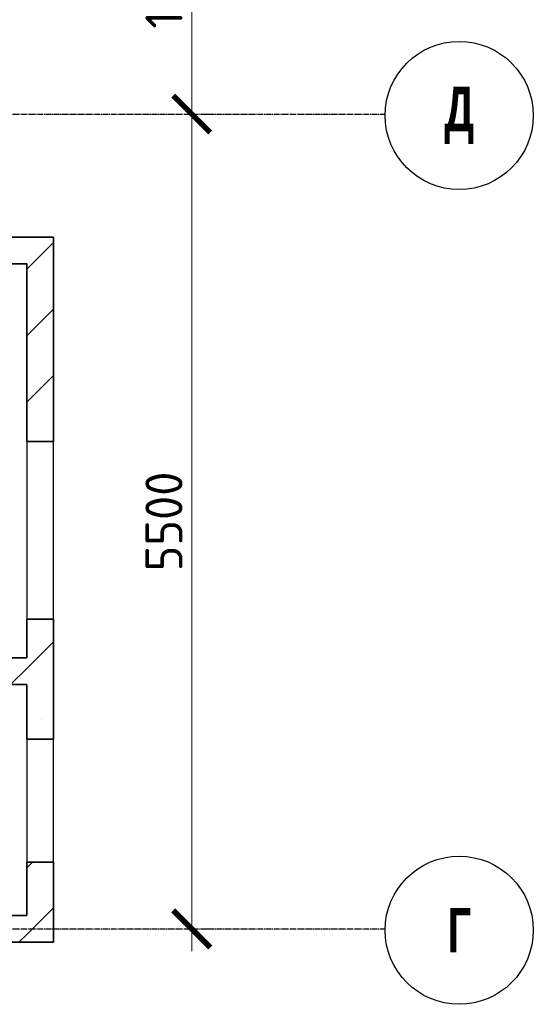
# Model space of a CAD drawing. Header units: millimetres. Extents: x 259029 to 2494469, y -731578 to -57567.
# Tile 69 of 252: x 311617 to 315082, y -483780 to -477133. Entities that reach past the tile are written whole.
import ezdxf

# ---------------------------------------------------------------- set-up
doc = ezdxf.new("R2010")
doc.units = ezdxf.units.MM
doc.linetypes.add('______5', pattern=[1100, 800, -100, 100, -100])
doc.linetypes.add('Б-1.1 оси$0$Б-1.1 Оси$0$GOST2.303 5', pattern=[24, 20, -1.5, 1, -1.5])
doc.layers.get('Defpoints').update_dxf_attribs({"color": 140})
for name, color, linetype, lineweight in [('A_021_ПЕРЕГОРОДКА', 7, 'Continuous', 25), ('RAZMER', 100, 'Continuous', 15), ('ОСИ', 151, 'Б-1.1 оси$0$Б-1.1 Оси$0$GOST2.303 5', 9), ('Стена_ бетон несущ.', 253, 'Continuous', 70)]:
    doc.layers.add(name, color=color, linetype=linetype, lineweight=lineweight)
doc.styles.add('Century Gothic', font='GOTHIC.TTF')
doc.styles.add('ГОСТ', font='GOST_Common.ttf')
doc.dimstyles.new('ГОСТ', dxfattribs={"dimscale": 0, "dimtxt": 2.5, "dimasz": 2.5, "dimexe": 1.25, "dimexo": 0.625, "dimtad": 1, "dimdec": 0, "dimtxsty": 'ГОСТ', "dimblk": 'ARCHTICK', "dimcen": 2.5, "dimdle": 1.5, "dimclrd": 256, "dimclre": 256, "dimclrt": 256, "dimadec": 0, "dimazin": 0, "dimtfac": 1, "dimtdec": 0, "dimtmove": 1, "dimatfit": 3, "dimfxl": 2, "dimtfill": 1, "dimlwd": 0, "dimarcsym": 0})
pattern_1 = [(45, (-360967.16, -57653.7), (-449.0128, 449.0128), []), (45, (-360518.15, -57653.7), (-449.0128, 449.0128), [793.75, -158.75, 0, -158.75])]

# ---------------------------------------------------------------- blocks, each defined once
blk = doc.blocks.new('NSY101')
at = {"color": 0, "linetype": 'ByBlock', "lineweight": -2}
blk.add_circle((0, 0), 50, dxfattribs=at)
blk = doc.blocks.new('_ArchTick')
at = {"color": 0, "linetype": 'ByBlock', "const_width": 0.15}
blk.add_lwpolyline([(-0.5, -0.5), (0.5, 0.5)], dxfattribs=at)
blk = doc.blocks.new('*D831')
at = {"layer": 'Defpoints', "color": 0, "lineweight": -2, "transparency": 16777216}
for p in [(312777.5, -477770.5), (312777.5, -477770.5), (312777.5, -483270.5)]:
    blk.add_point(p, dxfattribs=at)
at = {"layer": 'RAZMER', "lineweight": 0, "transparency": 16777216}
blk.add_line((312777.5, -483420.5), (312777.5, -477620.5), dxfattribs=at)
at = {"layer": 'RAZMER', "lineweight": -2, "transparency": 16777216}
for p, q in [((312840, -477770.5), (312902.5, -477770.5)), ((312840, -483270.5), (312902.5, -483270.5))]:
    blk.add_line(p, q, dxfattribs=at)
at = {"layer": 'RAZMER', "lineweight": 0, "transparency": 16777216, "xscale": 250, "yscale": 250, "zscale": 250}
for p, rotation in [((312777.5, -477770.5), 90), ((312777.5, -483270.5), 270)]:
    blk.add_blockref('_ArchTick', p, dxfattribs=dict(at, rotation=rotation))
at = {"layer": 'RAZMER', "transparency": 16777216, "insert": (312590, -480520.5), "char_height": 250, "width": 458, "attachment_point": 5, "rotation": 90, "style": 'ГОСТ', "bg_fill": 3, "box_fill_scale": 1.1, "bg_fill_color": 256, "bg_fill_true_color": 13158600, "bg_fill_transparency": 0}
blk.add_mtext('5500', dxfattribs=at)
blk = doc.blocks.new('*D832')
at = {"layer": 'Defpoints', "color": 0, "lineweight": -2, "transparency": 16777216}
for p in [(312777.5, -476000.5), (312777.5, -476000.5), (312777.5, -477770.5)]:
    blk.add_point(p, dxfattribs=at)
at = {"layer": 'RAZMER', "lineweight": 0, "transparency": 16777216}
blk.add_line((312777.5, -477920.5), (312777.5, -475850.5), dxfattribs=at)
at = {"layer": 'RAZMER', "lineweight": -2, "transparency": 16777216}
for p, q in [((312840, -476000.5), (312902.5, -476000.5)), ((312840, -477770.5), (312902.5, -477770.5))]:
    blk.add_line(p, q, dxfattribs=at)
at = {"layer": 'RAZMER', "lineweight": 0, "transparency": 16777216, "xscale": 250, "yscale": 250, "zscale": 250}
for p, rotation in [((312777.5, -476000.5), 90), ((312777.5, -477770.5), 270)]:
    blk.add_blockref('_ArchTick', p, dxfattribs=dict(at, rotation=rotation))
at = {"layer": 'RAZMER', "transparency": 16777216, "insert": (312590, -476885.5), "char_height": 250, "width": 458, "attachment_point": 5, "rotation": 90, "style": 'ГОСТ', "bg_fill": 3, "box_fill_scale": 1.1, "bg_fill_color": 256, "bg_fill_true_color": 13158600, "bg_fill_transparency": 0}
blk.add_mtext('1770', dxfattribs=at)

msp = doc.modelspace()

# ---------------------------------------------------------------- hatches: boundary and pattern name
at = {"layer": 'Стена_ бетон несущ.', "linetype": 'Continuous', "lineweight": 0}
h = msp.add_hatch(dxfattribs=at)
h.set_pattern_fill('ANSI35', scale=100, style=0)
h.set_pattern_definition(pattern_1)
h.paths.add_polyline_path([(309964.2, -478780.5), (311844.2, -478780.5), (311844.2, -478600.5), (309964.2, -478600.5)])
h = msp.add_hatch(dxfattribs=at)
h.set_pattern_fill('ANSI35', scale=100, style=0)
h.set_pattern_definition(pattern_1)
h.paths.add_polyline_path([(311664.2, -478780.5), (311664.2, -479980.5), (311844.2, -479980.5), (311844.2, -478780.5)])
h = msp.add_hatch(dxfattribs=at)
h.set_pattern_fill('ANSI35', scale=100, style=0)
h.set_pattern_definition(pattern_1)
h.paths.add_polyline_path([(311844.2, -481990.5), (311844.2, -481180.5), (311664.2, -481180.5), (311664.2, -481990.5)])
h = msp.add_hatch(dxfattribs=at)
h.set_pattern_fill('ANSI35', scale=100, style=0)
h.set_pattern_definition(pattern_1)
h.paths.add_polyline_path([(309964.2, -481620.5), (311664.2, -481620.5), (311664.2, -481440.5), (309964.2, -481440.5)])
h = msp.add_hatch(dxfattribs=at)
h.set_pattern_fill('ANSI35', scale=100, style=0)
h.set_pattern_definition(pattern_1)
h.paths.add_polyline_path([(311664.2, -482820.5), (311664.2, -483360.5), (311844.2, -483360.5), (311844.2, -482820.5)])
h = msp.add_hatch(dxfattribs=at)
h.set_pattern_fill('ANSI35', scale=100, style=0)
h.set_pattern_definition(pattern_1)
h.paths.add_polyline_path([(309964.2, -483360.5), (311664.2, -483360.5), (311664.2, -483180.5), (309964.2, -483180.5)])

# ---------------------------------------------------------------- linework, layer by layer
at = {"layer": 'A_021_ПЕРЕГОРОДКА', "color": 7, "linetype": 'Continuous', "lineweight": 25}
for p, q in [((311664.2, -479980.5), (311664.2, -481180.5)), ((311844.2, -481180.5), (311844.2, -479980.5)), ((311664.2, -481990.5), (311664.2, -482820.5)), ((311844.2, -482820.5), (311844.2, -481990.5))]:
    msp.add_line(p, q, dxfattribs=at)
at = {"layer": 'ОСИ', "color": 16, "linetype": '______5', "lineweight": 25, "ltscale": 0.05}
for p, q in [((304805.6, -477770.5), (314082.4, -477770.5)), ((304805.6, -483270.5), (314082.4, -483270.5))]:
    msp.add_line(p, q, dxfattribs=at)
at = {"layer": 'Стена_ бетон несущ.', "color": 7, "linetype": 'Continuous', "lineweight": 35}
for p, q in [((311844.2, -478600.5), (309964.2, -478600.5)), ((311844.2, -478780.5), (311844.2, -478600.5)), ((309964.2, -478780.5), (311664.2, -478780.5)), ((311664.2, -478780.5), (311664.2, -479980.5)), ((311844.2, -479270.5), (311844.2, -478780.5)), ((311844.2, -479980.5), (311844.2, -479270.5)), ((311844.2, -479980.5), (311664.2, -479980.5)), ((311664.2, -481180.5), (311844.2, -481180.5)), ((311664.2, -481180.5), (311664.2, -481440.5)), ((311844.2, -481990.5), (311844.2, -481180.5)), ((311664.2, -481440.5), (309964.2, -481440.5)), ((309964.2, -481620.5), (311664.2, -481620.5)), ((311664.2, -481620.5), (311664.2, -481990.5)), ((311844.2, -481990.5), (311664.2, -481990.5)), ((311664.2, -482820.5), (311844.2, -482820.5)), ((311664.2, -482820.5), (311664.2, -483180.5)), ((311844.2, -483360.5), (311844.2, -482820.5)), ((311664.2, -483180.5), (309964.2, -483180.5)), ((309964.2, -483360.5), (311664.2, -483360.5)), ((311664.2, -483360.5), (311844.2, -483360.5))]:
    msp.add_line(p, q, dxfattribs=at)

# ---------------------------------------------------------------- block references
at = {"layer": 'ОСИ', "color": 16, "linetype": 'Continuous', "lineweight": 25, "xscale": 10, "yscale": 10, "zscale": 10}
for p in [(314582.3, -477779.5), (314582.3, -483279.5)]:
    msp.add_blockref('NSY101', p, dxfattribs=at)

# ---------------------------------------------------------------- texts
at = {"layer": 'ОСИ', "color": 16, "linetype": 'Continuous', "lineweight": 25, "char_height": 300, "attachment_point": 5, "style": 'Century Gothic'}
for s, insert, width in [('{\\fCentury Gothic|i0|b1;\\H300.000000;\\W0.700000;\\C16;Д}\\P', (314582.3, -477779.5), 425), ('{\\fCentury Gothic|i0|b1;\\H300.000000;\\W0.700000;\\C16;Г}\\P', (314582.3, -483279.5), 300)]:
    msp.add_mtext(s, dxfattribs=dict(at, insert=insert, width=width))

# ---------------------------------------------------------------- next in the draw order: dimensions: what is measured, and where the dimension line sits
at = {"layer": 'RAZMER', "color": 0}
dim = msp.add_linear_dim(base=(312777.5, -477770.5), p1=(312777.5, -483270.5), p2=(312777.5, -477770.5), angle=90, dimstyle='ГОСТ', override={"dimscale": 100, "dimtix": 0, "dimtofl": 1, "dimtmove": 1, "dimatfit": 3}, dxfattribs=at)
dim.commit()
dim.dimension.update_dxf_attribs({"geometry": '*D831', "text_midpoint": (312590, -480520.5)})

# ---------------------------------------------------------------- next in the draw order: dimensions: what is measured, and where the dimension line sits
dim = msp.add_linear_dim(base=(312777.5, -476000.5), p1=(312777.5, -477770.5), p2=(312777.5, -476000.5), angle=90, dimstyle='ГОСТ', override={"dimscale": 100, "dimtix": 0, "dimtofl": 1, "dimtmove": 1, "dimatfit": 3}, dxfattribs=at)
dim.commit()
dim.dimension.update_dxf_attribs({"geometry": '*D832', "text_midpoint": (312590, -476885.5)})

doc.saveas('drawing.dxf')
